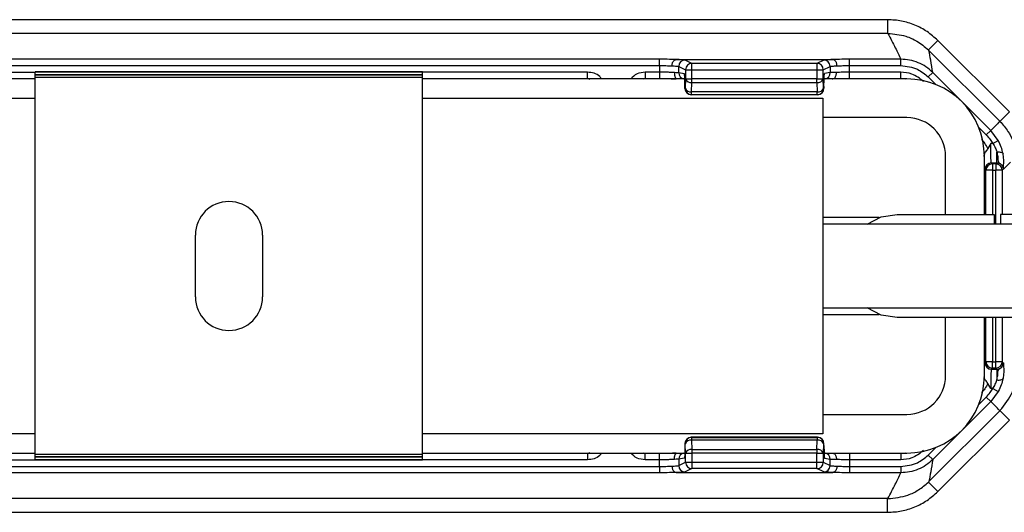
# Model space of a CAD drawing. Header units: millimetres. Extents: x -724 to 2929, y 427 to 799.
# Tile 26 of 51: x 408 to 485, y 427 to 466. Entities that reach past the tile are written whole.
import ezdxf

# ---------------------------------------------------------------- set-up
doc = ezdxf.new("R2010")
doc.units = ezdxf.units.MM

# ---------------------------------------------------------------- blocks, each defined once
blk = doc.blocks.new('Drawing View3')
at = {"color": 7, "linetype": 'Continuous', "lineweight": 25}
for p, q in [((515.001, 33.604), (412.988, 33.604)), ((515.001, 33.604), (515.001, 32.54)), ((515.001, 32.54), (412.988, 32.54)), ((518.89, 31.993), (518.16, 31.263)), ((518.16, 31.263), (518.202, 31.222)), ((518.89, 31.993), (524.43, 26.452)), ((497.332, 30.536), (430.657, 30.536)), ((497.332, 30.047), (497.332, 30.536)), ((498.625, 30.512), (510.754, 30.512)), ((512.047, 30.047), (512.047, 30.536)), ((516.022, 30.536), (512.047, 30.536)), ((516.022, 30.047), (516.022, 30.536)), ((523.692, 25.732), (518.202, 31.222)), ((430.657, 30.047), (497.332, 30.047)), ((497.332, 30.047), (497.332, 29.536)), ((498.83, 29.487), (498.83, 29.985)), ((498.83, 29.985), (499.36, 29.72)), ((499.849, 30.21), (499.32, 30.475)), ((509.53, 30.21), (499.849, 30.21)), ((510.06, 30.475), (509.53, 30.21)), ((510.02, 29.72), (510.549, 29.985)), ((510.549, 29.985), (510.549, 29.497)), ((512.047, 29.536), (512.047, 30.047)), ((512.047, 30.047), (516.022, 30.047)), ((448.995, 29.01), (428.694, 29.01)), ((436.235, 29.536), (448.995, 29.536)), ((436.235, 29.036), (448.995, 29.036)), ((478.995, 29.56), (448.995, 29.56)), ((448.995, 29.538), (448.995, 29.56)), ((478.995, 29.538), (448.995, 29.538)), ((448.995, 29.331), (448.995, 29.538)), ((478.995, 29.331), (448.995, 29.331)), ((448.995, 29.31), (448.995, 29.331)), ((478.995, 29.31), (448.995, 29.31)), ((448.995, 29.11), (448.995, 29.31)), ((478.995, 29.11), (448.995, 29.11)), ((448.995, -0.09), (448.995, 29.11)), ((478.995, 29.538), (478.995, 29.56)), ((478.995, 29.331), (478.995, 29.538)), ((491.754, 29.536), (478.995, 29.536)), ((478.995, 29.31), (478.995, 29.331)), ((478.995, 29.11), (478.995, 29.31)), ((478.995, -0.09), (478.995, 29.11)), ((478.995, 29.036), (491.754, 29.036)), ((499.373, 29.01), (478.995, 29.01)), ((491.754, 29.036), (491.754, 29.536)), ((491.754, 29.043), (491.947, 29.004)), ((491.754, 29.037), (491.893, 29.01)), ((496.07, 29.01), (496.235, 29.043)), ((497.332, 29.536), (496.235, 29.536)), ((496.235, 29.536), (496.235, 29.036)), ((496.235, 29.036), (497.332, 29.036)), ((497.332, 29.536), (497.332, 29.036)), ((499.256, 29.417), (498.83, 29.487)), ((499.36, 29.018), (499.332, 28.291)), ((499.36, 29.71), (499.36, 29.024)), ((499.36, 29.71), (499.85, 29.71)), ((499.36, 29.024), (499.85, 29.024)), ((499.85, 29.024), (499.85, 29.71)), ((499.85, 29.71), (509.52, 29.71)), ((509.52, 29.024), (499.85, 29.024)), ((509.52, 29.71), (509.52, 29.024)), ((509.52, 28.727), (509.52, 29.024)), ((509.52, 29.024), (510.02, 29.024)), ((510.02, 29.024), (510.02, 29.72)), ((510.048, 28.297), (510.02, 29.024)), ((516.495, 29.01), (510.084, 29.01)), ((510.549, 29.497), (510.124, 29.427)), ((516.022, 29.536), (512.047, 29.536)), ((512.047, 29.036), (512.047, 29.536)), ((512.047, 29.036), (516.022, 29.036)), ((516.022, 29.036), (516.022, 29.536)), ((516.022, 29.043), (516.358, 29.01)), ((518.151, 29.164), (518.497, 29.511)), ((518.151, 29.164), (518.743, 28.573)), ((522.983, 25.025), (518.497, 29.511)), ((499.306, 28.427), (499.306, 28.285)), ((499.307, 28.427), (499.306, 28.427)), ((499.307, 28.285), (499.306, 28.285)), ((499.307, 28.285), (499.307, 28.427)), ((499.332, 28.287), (499.308, 28.275)), ((499.821, 27.999), (499.85, 28.727)), ((499.85, 28.727), (509.52, 28.727)), ((509.52, 28.727), (509.549, 27.999)), ((510.072, 28.285), (510.048, 28.297)), ((510.072, 28.427), (510.072, 28.285)), ((510.073, 28.427), (510.072, 28.427)), ((510.073, 28.285), (510.072, 28.285)), ((510.073, 28.427), (510.073, 28.285)), ((417.995, 27.51), (448.995, 27.51)), ((478.995, 27.51), (509.995, 27.51)), ((499.797, 27.785), (499.821, 27.797)), ((509.573, 27.785), (499.797, 27.785)), ((509.573, 27.785), (499.797, 27.785)), ((509.549, 27.999), (499.821, 27.999)), ((499.821, 27.797), (509.549, 27.797)), ((509.549, 27.797), (509.549, 27.999)), ((509.549, 27.797), (509.573, 27.785)), ((509.573, 27.785), (509.573, 27.785)), ((509.995, 27.51), (509.995, 1.51)), ((516.495, 26.01), (509.995, 26.01)), ((524.43, 26.452), (523.701, 25.723)), ((522.058, 25.258), (522.637, 24.679)), ((522.637, 24.679), (522.983, 25.025)), ((523.571, 24.244), (522.983, 25.025)), ((522.982, 24.007), (522.768, 23.62)), ((523.142, 24.007), (522.982, 24.007)), ((523.142, 24.007), (523.571, 24.244)), ((519.495, 18.51), (519.495, 23.01)), ((522.486, 23.01), (522.488, 23.104)), ((522.495, 18.51), (522.495, 23.01)), ((523.457, 22.508), (523.457, 23.341)), ((523.113, 22.428), (523.033, 22.508)), ((523.033, 22.508), (523.457, 22.508)), ((523.113, 22.428), (523.113, 21.928)), ((523.377, 22.428), (523.113, 22.428)), ((523.457, 22.508), (523.377, 22.428)), ((523.377, 22.428), (523.377, 21.928)), ((524.507, 22.557), (523.995, 22.046)), ((522.533, 22.008), (522.613, 21.928)), ((523.113, 21.928), (522.613, 21.928)), ((522.613, 18.51), (522.613, 21.928)), ((523.113, 21.928), (523.377, 21.928)), ((523.113, 21.928), (523.113, 18.51)), ((523.877, 21.928), (523.377, 21.928)), ((523.377, 17.76), (523.377, 21.928)), ((523.877, 21.928), (523.957, 22.008)), ((523.877, 21.928), (523.877, 18.51)), ((523.957, 22.008), (523.995, 22.046)), ((515.745, 18.51), (523.245, 18.51)), ((523.245, 18.51), (523.245, 17.76)), ((523.745, 18.51), (523.745, 17.76)), ((527.745, 18.51), (523.745, 18.51)), ((514.353, 18.26), (509.995, 18.26)), ((545.495, 17.76), (509.995, 17.76)), ((461.395, 12.11), (461.395, 16.91)), ((466.595, 16.91), (466.595, 12.11)), ((509.995, 11.26), (545.495, 11.26)), ((509.995, 10.76), (514.353, 10.76)), ((527.745, 10.51), (515.745, 10.51)), ((519.495, 6.01), (519.495, 10.51)), ((522.495, 6.01), (522.495, 10.51)), ((522.613, 7.091), (522.613, 10.51)), ((523.113, 10.51), (523.113, 7.091)), ((523.377, 7.091), (523.377, 10.51)), ((523.877, 10.51), (523.877, 7.091)), ((522.533, 7.011), (522.613, 7.091)), ((523.113, 7.091), (522.613, 7.091)), ((523.113, 7.091), (523.377, 7.091)), ((523.113, 6.592), (523.113, 7.091)), ((523.877, 7.091), (523.377, 7.091)), ((523.377, 6.592), (523.377, 7.091)), ((523.877, 7.091), (523.957, 7.011)), ((523.957, 7.011), (523.995, 6.973)), ((523.113, 6.592), (523.033, 6.512)), ((523.033, 6.512), (523.457, 6.512)), ((523.377, 6.592), (523.113, 6.592)), ((523.457, 6.512), (523.377, 6.592)), ((523.457, 6.512), (523.457, 5.678)), ((522.486, 6.017), (522.488, 5.916)), ((522.982, 5.012), (522.768, 5.399)), ((523.142, 5.012), (522.982, 5.012)), ((523.571, 4.775), (522.983, 3.994)), ((523.142, 5.012), (523.571, 4.775)), ((522.983, 3.994), (518.497, -0.491)), ((522.058, 3.762), (522.637, 4.34)), ((522.637, 4.34), (522.983, 3.994)), ((523.692, 3.288), (518.202, -2.203)), ((524.43, 2.567), (523.701, 3.296)), ((509.995, 3.01), (516.495, 3.01)), ((518.89, -2.974), (524.43, 2.567)), ((448.995, 1.51), (417.995, 1.51)), ((509.995, 1.51), (478.995, 1.51)), ((499.797, 1.234), (499.821, 1.222)), ((509.573, 1.234), (499.797, 1.234)), ((509.573, 1.234), (499.797, 1.234)), ((499.821, 1.222), (509.549, 1.222)), ((499.821, 1.02), (499.85, 0.293)), ((509.549, 1.02), (499.821, 1.02)), ((509.52, 0.293), (509.549, 1.02)), ((509.549, 1.222), (509.573, 1.234)), ((509.549, 1.222), (509.549, 1.02)), ((509.573, 1.234), (509.573, 1.234)), ((428.617, 0.01), (448.995, 0.01)), ((478.995, 0.01), (499.295, 0.01)), ((491.947, 0.015), (491.754, -0.024)), ((491.754, -0.018), (491.893, 0.01)), ((496.235, -0.024), (496.07, 0.01)), ((499.306, 0.734), (499.306, 0.592)), ((499.307, 0.734), (499.306, 0.734)), ((499.307, 0.592), (499.306, 0.592)), ((499.307, 0.734), (499.307, 0.592)), ((499.332, 0.732), (499.308, 0.744)), ((499.36, 0.001), (499.332, 0.728)), ((499.85, 0.293), (509.52, 0.293)), ((509.52, 0.293), (509.52, -0.005)), ((510.007, 0.01), (516.495, 0.01)), ((510.048, 0.722), (510.02, -0.005)), ((510.072, 0.734), (510.048, 0.722)), ((510.072, 0.592), (510.072, 0.734)), ((510.073, 0.734), (510.072, 0.734)), ((510.073, 0.592), (510.072, 0.592)), ((510.073, 0.592), (510.073, 0.734)), ((516.358, 0.01), (516.022, -0.024)), ((518.151, -0.145), (518.743, 0.447)), ((448.995, -0.017), (436.235, -0.017)), ((436.235, -0.517), (448.995, -0.517)), ((478.995, -0.09), (448.995, -0.09)), ((448.995, -0.29), (448.995, -0.09)), ((478.995, -0.29), (448.995, -0.29)), ((448.995, -0.312), (448.995, -0.29)), ((478.995, -0.312), (448.995, -0.312)), ((448.995, -0.519), (448.995, -0.312)), ((478.995, -0.519), (448.995, -0.519)), ((448.995, -0.54), (448.995, -0.519)), ((478.995, -0.54), (448.995, -0.54)), ((491.754, -0.017), (478.995, -0.017)), ((478.995, -0.29), (478.995, -0.09)), ((478.995, -0.312), (478.995, -0.29)), ((478.995, -0.519), (478.995, -0.312)), ((491.754, -0.517), (478.995, -0.517)), ((478.995, -0.54), (478.995, -0.519)), ((491.754, -0.017), (491.754, -0.517)), ((497.332, -0.017), (496.235, -0.017)), ((496.235, -0.517), (496.235, -0.017)), ((497.332, -0.517), (496.235, -0.517)), ((497.332, -0.517), (497.332, -0.017)), ((497.332, -1.027), (497.332, -0.517)), ((499.256, -0.397), (498.83, -0.468)), ((498.83, -0.468), (498.83, -0.966)), ((498.83, -0.966), (499.36, -0.701)), ((499.36, -0.691), (499.36, -0.005)), ((499.36, -0.005), (499.85, -0.005)), ((499.36, -0.691), (499.85, -0.691)), ((499.85, -0.005), (499.85, -0.691)), ((509.52, -0.005), (499.85, -0.005)), ((499.85, -0.691), (509.52, -0.691)), ((509.52, -0.691), (509.52, -0.005)), ((509.52, -0.005), (510.02, -0.005)), ((510.02, -0.005), (510.02, -0.701)), ((510.02, -0.701), (510.549, -0.966)), ((510.549, -0.478), (510.124, -0.407)), ((510.549, -0.966), (510.549, -0.478)), ((516.022, -0.017), (512.047, -0.017)), ((512.047, -0.017), (512.047, -0.517)), ((512.047, -0.517), (512.047, -1.027)), ((516.022, -0.517), (512.047, -0.517)), ((516.022, -0.017), (516.022, -0.517)), ((518.151, -0.145), (518.497, -0.491)), ((430.657, -1.027), (497.332, -1.027)), ((497.332, -1.517), (430.657, -1.517)), ((497.332, -1.027), (497.332, -1.517)), ((498.625, -1.492), (510.754, -1.492)), ((499.849, -1.191), (499.32, -1.456)), ((509.53, -1.191), (499.849, -1.191)), ((510.06, -1.456), (509.53, -1.191)), ((512.047, -1.027), (512.047, -1.517)), ((512.047, -1.027), (516.022, -1.027)), ((516.022, -1.517), (512.047, -1.517)), ((516.022, -1.027), (516.022, -1.517)), ((518.16, -2.244), (518.202, -2.203)), ((518.89, -2.974), (518.16, -2.244)), ((515.001, -3.521), (412.988, -3.521)), ((515.001, -4.585), (515.001, -3.521)), ((412.988, -4.585), (515.001, -4.585))]:
    blk.add_line(p, q, dxfattribs=at)
at = {"color": 7, "linetype": 'Continuous', "lineweight": 25, "flags": 128}
for points in [[(523.457, 23.341), (523.545, 23.35), (523.63, 23.351), (523.709, 23.345), (523.78, 23.332), (523.84, 23.312), (523.887, 23.285), (523.92, 23.253), (523.938, 23.217)], [(513.413, 17.76), (514.509, 18.314), (515.745, 18.51)], [(515.745, 10.51), (514.509, 10.705), (513.413, 11.26)], [(523.457, 5.678), (523.545, 5.669), (523.63, 5.668), (523.709, 5.674), (523.78, 5.687), (523.84, 5.708), (523.887, 5.734), (523.92, 5.766), (523.938, 5.803)]]:
    blk.add_lwpolyline(points, dxfattribs=at)
at = {"color": 7, "linetype": 'Continuous', "lineweight": 25}
for centre, radius, start, end in [((499.321, 29.984), 0.49, 90.12137, 179.93757), ((499.85, 29.72), 0.49, 90.12137, 179.93757), ((509.529, 29.719), 0.491, 0.1836, 89.8164), ((509.529, 29.72), 0.49, 0.06243, 89.87863), ((510.059, 29.984), 0.49, 0.06243, 89.87863), ((499.32, 29.487), 0.49, 179.94576, 257.1648), ((499.788, 29.179), 0.457, 200.59392, 277.80251), ((509.584, 29.188), 0.466, 262.19749, 339.40608), ((510.05, 29.497), 0.499, 282.69402, 0.06361), ((516.495, 23.01), 6, 0, 90), ((499.798, 28.275), 0.49, 180.06243, 269.87863), ((499.759, 28.451), 0.457, 200.59392, 277.80251), ((499.822, 28.287), 0.49, 180.06243, 269.87863), ((509.612, 28.461), 0.466, 262.19749, 339.40608), ((509.547, 28.297), 0.5, 270.12137, 359.93757), ((509.573, 28.285), 0.5, 270, 0), ((509.572, 28.285), 0.5, 270.12137, 359.93757), ((516.495, 23.01), 3, 0, 90), ((523.033, 22.007), 0.5, 90.04597, 179.95403), ((523.113, 21.927), 0.5, 90.04597, 179.95403), ((523.377, 21.927), 0.5, 0.04597, 89.95403), ((463.995, 16.91), 2.6, 0, 180), ((463.995, 12.11), 2.6, 180, 0), ((523.033, 7.012), 0.5, 180.04597, 269.95403), ((523.113, 7.092), 0.5, 180.04597, 269.95403), ((523.377, 7.092), 0.5, 270.04597, 359.95403), ((516.495, 6.01), 3, 270, 0), ((516.495, 6.01), 6, 270, 0), ((499.798, 0.744), 0.49, 90.12137, 179.93757), ((499.822, 0.732), 0.49, 90.12137, 179.93757), ((499.759, 0.568), 0.457, 82.19749, 159.40608), ((509.547, 0.722), 0.5, 0.06243, 89.87863), ((509.612, 0.559), 0.466, 20.59392, 97.80251), ((509.573, 0.734), 0.5, 0, 90), ((509.572, 0.734), 0.5, 0.06243, 89.87863), ((499.32, -0.468), 0.49, 102.8352, 180.05424), ((499.788, -0.16), 0.457, 82.19749, 159.40608), ((509.584, -0.169), 0.466, 20.59392, 97.80251), ((510.05, -0.478), 0.499, 359.93639, 77.30598), ((499.85, -0.701), 0.49, 180.06243, 269.87863), ((509.529, -0.7), 0.491, 270.1836, 359.8164), ((509.529, -0.701), 0.49, 270.12137, 359.93757), ((499.321, -0.965), 0.49, 180.06243, 269.87863), ((510.059, -0.965), 0.49, 270.12137, 359.93757)]:
    blk.add_arc(centre, radius, start, end, dxfattribs=at)
for points, knots in [([(518.89, 31.993), (518.621, 32.233), (518.084, 32.713), (517.121, 33.212), (516.084, 33.543), (515.363, 33.584), (515.001, 33.604)], [0, 0, 0, 0, 0.249397, 0.499578, 0.748601, 1, 1, 1, 1]), ([(515.021, 32.54), (515.018, 32.54), (515.011, 32.54), (515.004, 32.54), (515.001, 32.54)], [0, 0, 0, 0, 0.559994, 1, 1, 1, 1]), ([(515.021, 32.54), (515.216, 32.166), (515.565, 31.498), (515.882, 30.83), (516.022, 30.536)], [0, 0, 0, 0, 0.560004, 1, 1, 1, 1]), ([(515.021, 32.54), (515.49, 32.498), (516.276, 32.427), (517.348, 31.947), (517.875, 31.503), (518.16, 31.263)], [0, 0, 0, 0, 0.404901, 0.678921, 1, 1, 1, 1]), ([(498.615, 30.511), (498.396, 30.519), (498.006, 30.533), (497.538, 30.535), (497.332, 30.536)], [0, 0, 0, 0, 0.560071, 1, 1, 1, 1]), ([(498.301, 30.022), (498.303, 30.057), (498.308, 30.127), (498.332, 30.227), (498.368, 30.317), (498.427, 30.412), (498.511, 30.491), (498.582, 30.505), (498.615, 30.511)], [0, 0, 0, 0, 0.139541, 0.281229, 0.42135, 0.556376, 0.799485, 1, 1, 1, 1]), ([(498.625, 30.512), (498.623, 30.512), (498.62, 30.512), (498.616, 30.512), (498.615, 30.511), (498.615, 30.511)], [0, 0, 0, 0, 0.559257, 0.77874, 1, 1, 1, 1]), ([(499.32, 30.475), (499.267, 30.483), (499.173, 30.497), (498.793, 30.507), (498.625, 30.512)], [0, 0, 0, 0, 0.560027, 1, 1, 1, 1]), ([(510.754, 30.512), (510.546, 30.506), (510.174, 30.495), (510.095, 30.481), (510.06, 30.475)], [0, 0, 0, 0, 0.559975, 1, 1, 1, 1]), ([(510.765, 30.511), (510.764, 30.511), (510.763, 30.512), (510.759, 30.512), (510.756, 30.512), (510.754, 30.512)], [0, 0, 0, 0, 0.279345, 0.559313, 1, 1, 1, 1]), ([(512.047, 30.536), (511.784, 30.535), (511.315, 30.532), (510.933, 30.518), (510.765, 30.511)], [0, 0, 0, 0, 0.559922, 1, 1, 1, 1]), ([(511.078, 30.022), (511.076, 30.057), (511.072, 30.127), (511.048, 30.228), (511.012, 30.318), (510.953, 30.413), (510.869, 30.491), (510.797, 30.505), (510.765, 30.511)], [0, 0, 0, 0, 0.1398372, 0.2818093, 0.4221533, 0.5572961, 0.800225, 1, 1, 1, 1]), ([(518.497, 29.511), (518.326, 29.664), (517.983, 29.969), (517.369, 30.288), (516.71, 30.496), (516.251, 30.523), (516.022, 30.536)], [0, 0, 0, 0, 0.250771, 0.499923, 0.749565, 1, 1, 1, 1]), ([(518.497, 29.511), (518.444, 29.828), (518.349, 30.395), (518.247, 30.969), (518.202, 31.222)], [0, 0, 0, 0, 0.5600014, 1, 1, 1, 1]), ([(497.332, 30.047), (497.506, 30.046), (497.86, 30.043), (498.152, 30.029), (498.301, 30.022)], [0, 0, 0, 0, 0.489175, 1, 1, 1, 1]), ([(498.301, 30.022), (498.424, 30.017), (498.622, 30.01), (498.786, 29.997), (498.815, 29.989), (498.83, 29.985)], [0, 0, 0, 0, 0.429917, 0.697669, 1, 1, 1, 1]), ([(509.53, 30.21), (509.53, 30.203), (509.53, 30.187), (509.528, 30.112), (509.526, 30.021), (509.525, 29.931), (509.523, 29.826), (509.521, 29.75), (509.52, 29.71)], [0, 0, 0, 0, 0.19781, 0.429961, 0.559488, 0.697674, 0.844514, 1, 1, 1, 1]), ([(509.53, 30.21), (509.53, 30.21), (509.53, 30.21), (509.53, 30.21), (509.53, 30.21)], [0, 0, 0, 0, 0.56, 1, 1, 1, 1]), ([(510.549, 29.985), (510.565, 29.989), (510.594, 29.997), (510.757, 30.01), (510.956, 30.017), (511.078, 30.022)], [0, 0, 0, 0, 0.3023308, 0.5700834, 1, 1, 1, 1]), ([(511.078, 30.022), (511.227, 30.029), (511.519, 30.043), (511.874, 30.046), (512.047, 30.047)], [0, 0, 0, 0, 0.510825, 1, 1, 1, 1]), ([(516.022, 30.047), (516.468, 29.995), (517.267, 29.902), (517.881, 29.39), (518.151, 29.164)], [0, 0, 0, 0, 0.558912, 1, 1, 1, 1]), ([(492.852, 29.01), (492.808, 29.073), (492.665, 29.278), (492.267, 29.479), (491.926, 29.517), (491.754, 29.536)], [0, 0, 0, 0, 0.182008, 0.590038, 1, 1, 1, 1]), ([(496.235, 29.536), (496.011, 29.511), (495.575, 29.461), (495.257, 29.157), (495.103, 29.01)], [0, 0, 0, 0, 0.512053, 1, 1, 1, 1]), ([(498.501, 29.497), (498.421, 29.503), (498.263, 29.515), (497.966, 29.527), (497.653, 29.535), (497.438, 29.536), (497.332, 29.536)], [0, 0, 0, 0, 0.263642, 0.518162, 0.7636, 1, 1, 1, 1]), ([(497.332, 29.043), (497.474, 29.042), (497.758, 29.041), (498.158, 29.034), (498.459, 29.025), (498.596, 29.018), (498.636, 29.015)], [0, 0, 0, 0, 0.293013, 0.58578, 0.878412, 1, 1, 1, 1]), ([(498.501, 29.497), (498.497, 29.462), (498.489, 29.389), (498.499, 29.286), (498.522, 29.194), (498.563, 29.098), (498.613, 29.034), (498.632, 29.025), (498.637, 29.023)], [0, 0, 0, 0, 0.155151, 0.313518, 0.471154, 0.62438, 0.906228, 1, 1, 1, 1]), ([(499.307, 28.427), (499.306, 28.566), (499.304, 28.857), (499.29, 29.188), (499.273, 29.382), (499.261, 29.405), (499.256, 29.417)], [0, 0, 0, 0, 0.2702044, 0.5621819, 0.789489, 1, 1, 1, 1]), ([(499.378, 29.017), (499.368, 29.006), (499.345, 28.982), (499.33, 28.871), (499.319, 28.685), (499.315, 28.517), (499.312, 28.427)], [0, 0, 0, 0, 0.171351, 0.4019119, 0.6766016, 1, 1, 1, 1]), ([(499.36, 29.72), (499.36, 29.72), (499.36, 29.72), (499.36, 29.717), (499.36, 29.714), (499.36, 29.711), (499.36, 29.71)], [0, 0, 0, 0, 0.270759, 0.562561, 0.789542, 1, 1, 1, 1]), ([(499.36, 29.024), (499.36, 29.023), (499.36, 29.021), (499.36, 29.019), (499.36, 29.018)], [0, 0, 0, 0, 0.559934, 1, 1, 1, 1]), ([(509.52, 29.71), (509.56, 29.711), (509.633, 29.713), (509.753, 29.715), (509.88, 29.718), (509.99, 29.72), (510.01, 29.72), (510.02, 29.72)], [0, 0, 0, 0, 0.15539, 0.290783, 0.500796, 0.757678, 1, 1, 1, 1]), ([(510.072, 28.427), (510.073, 28.568), (510.075, 28.861), (510.089, 29.195), (510.106, 29.391), (510.118, 29.415), (510.124, 29.427)], [0, 0, 0, 0, 0.270204, 0.562182, 0.789489, 1, 1, 1, 1]), ([(511.042, 29.509), (510.928, 29.508), (510.743, 29.506), (510.591, 29.501), (510.564, 29.499), (510.549, 29.497)], [0, 0, 0, 0, 0.43002, 0.69773, 1, 1, 1, 1]), ([(510.713, 29.01), (510.748, 29.014), (510.826, 29.024), (510.916, 29.102), (510.978, 29.2), (511.015, 29.294), (511.039, 29.399), (511.041, 29.473), (511.042, 29.509)], [0, 0, 0, 0, 0.19989, 0.443392, 0.578861, 0.719315, 0.860996, 1, 1, 1, 1]), ([(512.047, 29.536), (511.866, 29.535), (511.495, 29.533), (511.196, 29.517), (511.042, 29.509)], [0, 0, 0, 0, 0.48812, 1, 1, 1, 1]), ([(517.791, 28.803), (517.498, 29.035), (516.975, 29.45), (516.314, 29.51), (516.022, 29.536)], [0, 0, 0, 0, 0.558952, 1, 1, 1, 1]), ([(499.308, 28.275), (499.307, 28.275), (499.307, 28.275), (499.307, 28.276), (499.307, 28.278), (499.307, 28.281), (499.307, 28.284), (499.307, 28.285)], [0, 0, 0, 0, 0.176591, 0.367133, 0.563896, 0.790766, 1, 1, 1, 1]), ([(499.332, 28.291), (499.332, 28.29), (499.332, 28.289), (499.332, 28.287), (499.332, 28.287), (499.332, 28.287)], [0, 0, 0, 0, 0.277305, 0.56188, 1, 1, 1, 1]), ([(499.797, 27.785), (499.797, 27.785), (499.797, 27.785), (499.797, 27.785), (499.797, 27.785)], [0, 0, 0, 0, 0.56, 1, 1, 1, 1]), ([(523.692, 25.732), (523.566, 25.594), (523.34, 25.347), (523.092, 25.124), (522.983, 25.025)], [0, 0, 0, 0, 0.560004, 1, 1, 1, 1]), ([(523.692, 25.732), (523.694, 25.73), (523.697, 25.727), (523.7, 25.724), (523.701, 25.723)], [0, 0, 0, 0, 0.56, 1, 1, 1, 1]), ([(523.701, 25.723), (523.919, 25.471), (524.314, 25.016), (524.797, 24.095), (524.879, 23.401), (524.929, 22.976)], [0, 0, 0, 0, 0.325025, 0.586348, 1, 1, 1, 1]), ([(522.637, 24.679), (522.744, 24.563), (522.935, 24.356), (523.079, 24.114), (523.142, 24.007)], [0, 0, 0, 0, 0.559707, 1, 1, 1, 1]), ([(522.768, 23.62), (522.692, 23.762), (522.557, 24.015), (522.362, 24.226), (522.276, 24.318)], [0, 0, 0, 0, 0.559804, 1, 1, 1, 1]), ([(523.033, 22.508), (523.029, 22.519), (523.021, 22.54), (523.009, 22.683), (522.995, 22.961), (522.984, 23.433), (522.983, 23.819), (522.982, 24.007)], [0, 0, 0, 0, 0.1532745, 0.2879824, 0.5008786, 0.7569767, 1, 1, 1, 1]), ([(523.142, 24.007), (523.214, 23.898), (523.356, 23.683), (523.424, 23.454), (523.457, 23.341)], [0, 0, 0, 0, 0.507374, 1, 1, 1, 1]), ([(523.938, 23.217), (523.9, 23.39), (523.823, 23.737), (523.655, 24.075), (523.571, 24.244)], [0, 0, 0, 0, 0.498303, 1, 1, 1, 1]), ([(522.768, 23.62), (522.74, 23.578), (522.68, 23.484), (522.575, 23.366), (522.51, 23.252), (522.491, 23.167), (522.488, 23.121), (522.488, 23.108), (522.488, 23.105), (522.488, 23.104), (522.488, 23.104), (522.488, 23.104), (522.488, 23.104)], [0, 0, 0, 0, 0.225454, 0.499184, 0.748894, 0.936665, 0.983228, 0.995234, 0.998482, 0.99944, 0.999764, 1, 1, 1, 1]), ([(523.457, 23.341), (523.484, 23.224), (523.537, 22.992), (523.535, 22.722), (523.561, 22.589), (523.633, 22.515), (523.714, 22.459), (523.831, 22.362), (523.935, 22.202), (523.949, 22.078), (523.957, 22.008)], [0, 0, 0, 0, 0.199132, 0.396786, 0.598319, 0.653095, 0.717496, 0.81564, 0.895739, 1, 1, 1, 1]), ([(523.991, 22.544), (523.992, 22.646), (523.993, 22.852), (523.956, 23.094), (523.938, 23.217)], [0, 0, 0, 0, 0.493609, 1, 1, 1, 1]), ([(523.457, 22.508), (523.491, 22.506), (523.559, 22.502), (523.684, 22.461), (523.82, 22.371), (523.911, 22.234), (523.951, 22.109), (523.955, 22.042), (523.957, 22.008)], [0, 0, 0, 0, 0.130726, 0.257768, 0.5, 0.74226, 0.869295, 1, 1, 1, 1]), ([(523.957, 22.008), (523.964, 22.046), (523.977, 22.115), (523.987, 22.413), (523.991, 22.544)], [0, 0, 0, 0, 0.559781, 1, 1, 1, 1]), ([(523.457, 6.512), (523.491, 6.514), (523.559, 6.517), (523.684, 6.558), (523.82, 6.649), (523.911, 6.785), (523.951, 6.91), (523.955, 6.977), (523.957, 7.011)], [0, 0, 0, 0, 0.1307052, 0.2577402, 0.4999998, 0.742232, 0.869274, 1, 1, 1, 1]), ([(523.457, 5.678), (523.484, 5.795), (523.537, 6.027), (523.535, 6.297), (523.561, 6.43), (523.633, 6.504), (523.714, 6.56), (523.831, 6.657), (523.935, 6.817), (523.949, 6.941), (523.957, 7.011)], [0, 0, 0, 0, 0.199132, 0.396786, 0.598319, 0.653095, 0.717496, 0.81564, 0.895739, 1, 1, 1, 1]), ([(523.957, 7.011), (523.964, 6.973), (523.977, 6.904), (523.987, 6.606), (523.991, 6.475)], [0, 0, 0, 0, 0.559781, 1, 1, 1, 1]), ([(523.033, 6.512), (523.029, 6.5), (523.021, 6.48), (523.009, 6.336), (522.995, 6.059), (522.984, 5.586), (522.983, 5.2), (522.982, 5.012)], [0, 0, 0, 0, 0.1532647, 0.2879693, 0.5008785, 0.7569683, 1, 1, 1, 1]), ([(523.701, 3.296), (524.075, 3.759), (524.822, 4.682), (524.947, 5.864), (525.009, 6.454)], [0, 0, 0, 0, 0.500454, 1, 1, 1, 1]), ([(523.991, 6.475), (523.992, 6.373), (523.993, 6.167), (523.956, 5.925), (523.938, 5.803)], [0, 0, 0, 0, 0.493609, 1, 1, 1, 1]), ([(522.768, 5.399), (522.692, 5.257), (522.557, 5.004), (522.362, 4.793), (522.276, 4.701)], [0, 0, 0, 0, 0.559804, 1, 1, 1, 1]), ([(522.768, 5.399), (522.737, 5.446), (522.676, 5.54), (522.57, 5.661), (522.501, 5.78), (522.492, 5.873), (522.488, 5.915)], [0, 0, 0, 0, 0.249356, 0.499656, 0.772858, 1, 1, 1, 1]), ([(523.142, 5.012), (523.214, 5.121), (523.356, 5.336), (523.424, 5.565), (523.457, 5.678)], [0, 0, 0, 0, 0.507374, 1, 1, 1, 1]), ([(523.938, 5.803), (523.9, 5.629), (523.823, 5.282), (523.655, 4.944), (523.571, 4.775)], [0, 0, 0, 0, 0.498303, 1, 1, 1, 1]), ([(522.637, 4.34), (522.744, 4.456), (522.935, 4.663), (523.079, 4.905), (523.142, 5.012)], [0, 0, 0, 0, 0.5597072, 1, 1, 1, 1]), ([(523.692, 3.288), (523.566, 3.426), (523.34, 3.672), (523.092, 3.896), (522.983, 3.994)], [0, 0, 0, 0, 0.560004, 1, 1, 1, 1]), ([(523.692, 3.288), (523.694, 3.289), (523.697, 3.292), (523.7, 3.295), (523.701, 3.296)], [0, 0, 0, 0, 0.56, 1, 1, 1, 1]), ([(499.797, 1.234), (499.797, 1.234), (499.797, 1.234), (499.797, 1.234), (499.797, 1.234)], [0, 0, 0, 0, 0.56, 1, 1, 1, 1]), ([(492.852, 0.01), (492.808, -0.054), (492.665, -0.259), (492.267, -0.46), (491.926, -0.498), (491.754, -0.517)], [0, 0, 0, 0, 0.1820077, 0.5900375, 1, 1, 1, 1]), ([(496.235, -0.517), (496.011, -0.492), (495.575, -0.441), (495.257, -0.138), (495.103, 0.01)], [0, 0, 0, 0, 0.512053, 1, 1, 1, 1]), ([(498.636, 0.004), (498.596, 0.002), (498.459, -0.006), (498.158, -0.015), (497.758, -0.022), (497.474, -0.023), (497.332, -0.024)], [0, 0, 0, 0, 0.121339, 0.414054, 0.706904, 1, 1, 1, 1]), ([(499.307, 0.592), (499.306, 0.453), (499.304, 0.163), (499.29, -0.168), (499.273, -0.362), (499.261, -0.386), (499.256, -0.397)], [0, 0, 0, 0, 0.270204, 0.562182, 0.789489, 1, 1, 1, 1]), ([(499.308, 0.744), (499.307, 0.744), (499.307, 0.744), (499.307, 0.743), (499.307, 0.741), (499.307, 0.738), (499.307, 0.736), (499.307, 0.734)], [0, 0, 0, 0, 0.176591, 0.367133, 0.563896, 0.790766, 1, 1, 1, 1]), ([(499.332, 0.728), (499.332, 0.729), (499.332, 0.73), (499.332, 0.732), (499.332, 0.732), (499.332, 0.732)], [0, 0, 0, 0, 0.277305, 0.56188, 1, 1, 1, 1]), ([(499.36, -0.005), (499.36, -0.004), (499.36, -0.002), (499.36, 0), (499.36, 0.001)], [0, 0, 0, 0, 0.559934, 1, 1, 1, 1]), ([(510, 0), (510.01, 0.01), (510.033, 0.033), (510.049, 0.144), (510.06, 0.332), (510.064, 0.501), (510.067, 0.592)], [0, 0, 0, 0, 0.168558, 0.399815, 0.675408, 1, 1, 1, 1]), ([(510.072, 0.592), (510.073, 0.452), (510.075, 0.158), (510.089, -0.176), (510.106, -0.372), (510.118, -0.396), (510.124, -0.407)], [0, 0, 0, 0, 0.270204, 0.562182, 0.789489, 1, 1, 1, 1]), ([(510.713, 0.01), (510.748, 0.005), (510.825, -0.005), (510.916, -0.082), (510.978, -0.18), (511.016, -0.274), (511.039, -0.38), (511.041, -0.454), (511.042, -0.49)], [0, 0, 0, 0, 0.198541, 0.441673, 0.577338, 0.718197, 0.860416, 1, 1, 1, 1]), ([(517.791, 0.216), (517.498, -0.016), (516.975, -0.431), (516.314, -0.491), (516.022, -0.517)], [0, 0, 0, 0, 0.558952, 1, 1, 1, 1]), ([(498.501, -0.478), (498.421, -0.484), (498.263, -0.496), (497.966, -0.508), (497.653, -0.516), (497.438, -0.517), (497.332, -0.517)], [0, 0, 0, 0, 0.263642, 0.518162, 0.7636, 1, 1, 1, 1]), ([(498.501, -0.478), (498.497, -0.442), (498.489, -0.37), (498.499, -0.267), (498.521, -0.175), (498.562, -0.08), (498.612, -0.015), (498.632, -0.006), (498.637, -0.004)], [0, 0, 0, 0, 0.155021, 0.313225, 0.470661, 0.623675, 0.905289, 1, 1, 1, 1]), ([(499.36, -0.701), (499.36, -0.701), (499.36, -0.701), (499.36, -0.698), (499.36, -0.695), (499.36, -0.692), (499.36, -0.691)], [0, 0, 0, 0, 0.270759, 0.562561, 0.789542, 1, 1, 1, 1]), ([(509.53, -1.19), (509.53, -1.183), (509.53, -1.168), (509.528, -1.092), (509.526, -1.001), (509.525, -0.912), (509.523, -0.807), (509.521, -0.731), (509.52, -0.691)], [0, 0, 0, 0, 0.1978101, 0.4299612, 0.5594884, 0.6976744, 0.8445136, 1, 1, 1, 1]), ([(509.52, -0.691), (509.56, -0.692), (509.633, -0.693), (509.753, -0.696), (509.88, -0.698), (509.99, -0.701), (510.01, -0.701), (510.02, -0.701)], [0, 0, 0, 0, 0.155365, 0.290749, 0.500796, 0.757657, 1, 1, 1, 1]), ([(511.042, -0.49), (510.928, -0.489), (510.743, -0.486), (510.591, -0.482), (510.564, -0.48), (510.549, -0.478)], [0, 0, 0, 0, 0.43002, 0.69773, 1, 1, 1, 1]), ([(512.047, -0.517), (511.866, -0.516), (511.495, -0.514), (511.196, -0.498), (511.042, -0.49)], [0, 0, 0, 0, 0.48812, 1, 1, 1, 1]), ([(516.022, -1.027), (516.468, -0.976), (517.267, -0.883), (517.881, -0.371), (518.151, -0.145)], [0, 0, 0, 0, 0.558912, 1, 1, 1, 1]), ([(518.497, -0.491), (518.326, -0.645), (517.983, -0.95), (517.369, -1.269), (516.71, -1.477), (516.251, -1.504), (516.022, -1.517)], [0, 0, 0, 0, 0.2507715, 0.4999227, 0.7495649, 1, 1, 1, 1]), ([(518.497, -0.491), (518.444, -0.809), (518.349, -1.376), (518.247, -1.95), (518.202, -2.203)], [0, 0, 0, 0, 0.560001, 1, 1, 1, 1]), ([(497.332, -1.027), (497.506, -1.026), (497.86, -1.024), (498.152, -1.01), (498.301, -1.003)], [0, 0, 0, 0, 0.489175, 1, 1, 1, 1]), ([(498.615, -1.492), (498.396, -1.5), (498.006, -1.514), (497.538, -1.516), (497.332, -1.517)], [0, 0, 0, 0, 0.560071, 1, 1, 1, 1]), ([(498.301, -1.003), (498.424, -0.998), (498.622, -0.991), (498.786, -0.978), (498.815, -0.97), (498.83, -0.966)], [0, 0, 0, 0, 0.4299166, 0.6976692, 1, 1, 1, 1]), ([(498.301, -1.003), (498.303, -1.038), (498.307, -1.108), (498.332, -1.209), (498.368, -1.299), (498.427, -1.394), (498.511, -1.472), (498.582, -1.486), (498.615, -1.492)], [0, 0, 0, 0, 0.139837, 0.281809, 0.422153, 0.557296, 0.800225, 1, 1, 1, 1]), ([(498.625, -1.492), (498.623, -1.492), (498.62, -1.492), (498.616, -1.492), (498.615, -1.492), (498.615, -1.492)], [0, 0, 0, 0, 0.5592574, 0.7787404, 1, 1, 1, 1]), ([(499.32, -1.456), (499.267, -1.464), (499.173, -1.478), (498.793, -1.488), (498.625, -1.492)], [0, 0, 0, 0, 0.560027, 1, 1, 1, 1]), ([(509.53, -1.191), (509.53, -1.191), (509.53, -1.191), (509.53, -1.191), (509.53, -1.19)], [0, 0, 0, 0, 0.56, 1, 1, 1, 1]), ([(510.754, -1.492), (510.546, -1.487), (510.174, -1.476), (510.095, -1.462), (510.06, -1.456)], [0, 0, 0, 0, 0.5599746, 1, 1, 1, 1]), ([(510.549, -0.966), (510.565, -0.97), (510.594, -0.978), (510.757, -0.991), (510.956, -0.998), (511.078, -1.003)], [0, 0, 0, 0, 0.302331, 0.570083, 1, 1, 1, 1]), ([(510.765, -1.492), (510.764, -1.492), (510.763, -1.492), (510.759, -1.492), (510.756, -1.492), (510.754, -1.492)], [0, 0, 0, 0, 0.279345, 0.559313, 1, 1, 1, 1]), ([(511.078, -1.003), (511.076, -1.038), (511.072, -1.108), (511.048, -1.208), (511.011, -1.298), (510.952, -1.393), (510.869, -1.471), (510.797, -1.486), (510.765, -1.492)], [0, 0, 0, 0, 0.139541, 0.281229, 0.42135, 0.556376, 0.799485, 1, 1, 1, 1]), ([(512.047, -1.517), (511.784, -1.515), (511.315, -1.513), (510.933, -1.499), (510.765, -1.492)], [0, 0, 0, 0, 0.559922, 1, 1, 1, 1]), ([(511.078, -1.003), (511.227, -1.01), (511.519, -1.024), (511.874, -1.026), (512.047, -1.027)], [0, 0, 0, 0, 0.510825, 1, 1, 1, 1]), ([(515.021, -3.521), (515.216, -3.147), (515.565, -2.479), (515.882, -1.811), (516.022, -1.517)], [0, 0, 0, 0, 0.560004, 1, 1, 1, 1]), ([(515.021, -3.521), (515.549, -3.467), (516.382, -3.382), (517.433, -2.864), (517.913, -2.455), (518.16, -2.244)], [0, 0, 0, 0, 0.455145, 0.719094, 1, 1, 1, 1]), ([(515.001, -4.585), (515.363, -4.564), (516.084, -4.524), (517.121, -4.193), (518.084, -3.694), (518.621, -3.214), (518.89, -2.974)], [0, 0, 0, 0, 0.251399, 0.500422, 0.750603, 1, 1, 1, 1]), ([(515.021, -3.521), (515.018, -3.521), (515.011, -3.521), (515.004, -3.521), (515.001, -3.521)], [0, 0, 0, 0, 0.559994, 1, 1, 1, 1])]:
    blk.add_open_spline(points, degree=3, knots=knots, dxfattribs=at)
for points in [[(499.85, 29.71), (499.85, 29.775), (499.85, 29.904), (499.85, 30.067), (499.849, 30.183), (499.849, 30.201), (499.849, 30.21)], [(498.83, 29.487), (498.809, 29.489), (498.768, 29.492), (498.59, 29.496), (498.501, 29.497)], [(499.85, 28.727), (499.85, 28.772), (499.85, 28.864), (499.85, 28.971), (499.85, 29.024)], [(499.821, 27.797), (499.821, 27.8), (499.821, 27.807), (499.821, 27.85), (499.821, 27.912), (499.821, 27.97), (499.821, 27.999)], [(499.821, 1.222), (499.821, 1.219), (499.821, 1.212), (499.821, 1.169), (499.821, 1.107), (499.821, 1.049), (499.821, 1.02)], [(499.85, 0.293), (499.85, 0.247), (499.85, 0.156), (499.85, 0.048), (499.85, -0.005)], [(498.83, -0.468), (498.809, -0.47), (498.768, -0.473), (498.59, -0.477), (498.501, -0.478)], [(499.85, -0.691), (499.85, -0.756), (499.85, -0.884), (499.85, -1.048), (499.849, -1.164), (499.849, -1.182), (499.849, -1.191)]]:
    blk.add_open_spline(points, degree=3, dxfattribs=at)

msp = doc.modelspace()

# ---------------------------------------------------------------- block references
at = {"color": 7, "linetype": 'Continuous', "lineweight": 25}
msp.add_blockref('Drawing View3', (-39.472, 431.904), dxfattribs=at)

doc.saveas('drawing.dxf')
